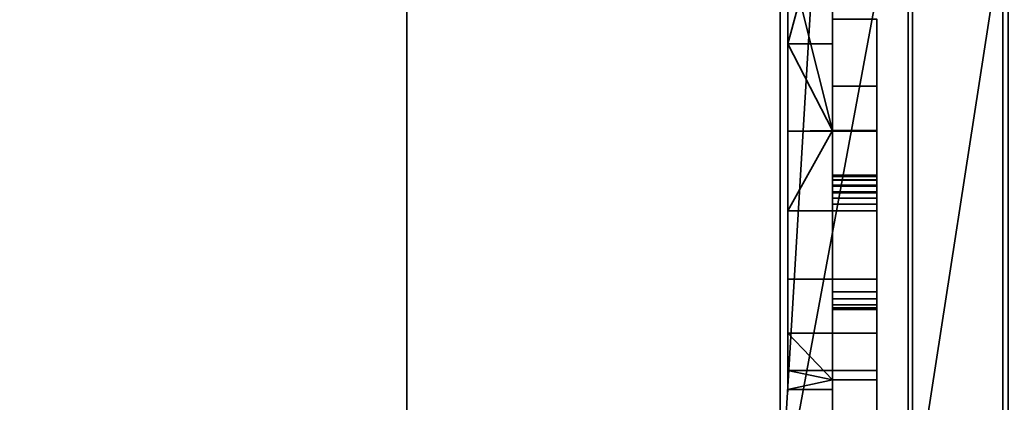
# Model space of a CAD drawing. Header units: millimetres. Extents: x -490 to 6690, y -115 to 132.
# Tile 235 of 256: x 1093 to 1137, y -5 to 12. Entities that reach past the tile are written whole.
import ezdxf

# ---------------------------------------------------------------- set-up
doc = ezdxf.new("R2010")
doc.units = ezdxf.units.MM
doc.layers.add('151', color=7, linetype='Continuous', true_color=0xffffff)

# ---------------------------------------------------------------- blocks, each defined once
blk = doc.blocks.new('UG_SURFACE_002')
at = {"layer": '151', "color": 252, "linetype": 'Continuous', "lineweight": 35}
for points in [[(960, -6.2, -8), (960, 113.2, -8), (1110, 113.2, -8), (1110, -6.2, -8)], [(2040, -6.2, 2202), (2040, 113.2, 2202), (960, 113.2, 2202), (960, -6.2, 2202)], [(1110, -6.2, 2052), (1110, 113.2, 2052), (1890, 113.2, 2052), (1890, -6.2, 2052)], [(1110, -6.2, -8), (1110, 113.2, -8), (1110, 113.2, 2052), (1110, -6.2, 2052)]]:
    blk.add_3dface(points, dxfattribs=at)
blk = doc.blocks.new('UG_SURFACE_106')
at = {"layer": '151', "color": 46, "linetype": 'Continuous', "lineweight": 35}
for points in [[(1127.1, 11.144, 1182.318), (1127.1, 19.356, 1182.318), (1127.1, 26.521, 1166.883), (1127.1, 25.092, 1165.844)], [(1129.1, 7.25, 1158.4), (1129.1, 18.55, 1158.4), (1129.1, 26.392, 1161.327), (1129.1, 25.872, 1162.228)], [(1129.1, 18.55, 1167.6), (1129.1, 7.25, 1158.4), (1129.1, 25.764, 1163.261), (1129.1, 26.085, 1164.25)], [(1127.1, 24.569, 1160.875), (1127.1, 25.752, 1159.562), (1127.1, 15.25, 1143.25), (1127.1, 7.217, 1144.957)], [(1129.1, 7.25, 1158.4), (1129.1, 25.872, 1162.228), (1129.1, 25.764, 1163.261)], [(1127.1, 3.641, 1178.978), (1127.1, 11.144, 1182.318), (1127.1, 25.092, 1165.844), (1127.1, 24.208, 1164.313)], [(1127.1, 0.573, 1149.785), (1127.1, -3.533, 1156.897), (1127.1, 24.023, 1162.556), (1127.1, 24.569, 1160.875)], [(1127.1, 7.217, 1144.957), (1127.1, 0.573, 1149.785), (1127.1, 24.569, 1160.875)], [(1127.1, 24.208, 1164.313), (1127.1, -1.854, 1172.875), (1127.1, 3.641, 1178.978)], [(1127.1, -4.392, 1165.064), (1127.1, -1.854, 1172.875), (1127.1, 24.208, 1164.313), (1127.1, 24.023, 1162.556)], [(1127.1, 24.023, 1162.556), (1127.1, -3.533, 1156.897), (1127.1, -4.392, 1165.064)], [(1129.1, 18.55, 1182.472), (1127.1, 19.356, 1182.318), (1127.1, 11.144, 1182.318)], [(1127.1, 11.144, 1182.318), (1129.1, 11.144, 1182.318), (1129.1, 18.55, 1182.472)], [(1129.1, 7.25, 1158.4), (1129.1, 18.55, 1167.6), (1129.1, 7.25, 1167.6)], [(1129.1, 18.55, 1167.6), (1129.1, 18.55, 1182.472), (1129.1, 11.144, 1182.318)], [(1129.1, 18.55, 1158.4), (1129.1, 7.25, 1158.4), (1129.1, 7.25, 1144.943), (1129.1, 15.25, 1143.25)], [(1129.1, 11.144, 1182.318), (1129.1, 7.25, 1181.057), (1129.1, 7.25, 1167.6), (1129.1, 18.55, 1167.6)], [(1127.1, 15.25, 1143.25), (1129.1, 15.25, 1143.25), (1129.1, 7.25, 1144.943)], [(1129.1, 7.25, 1144.943), (1127.1, 7.217, 1144.957), (1127.1, 15.25, 1143.25)], [(1127.1, 11.144, 1182.318), (1127.1, 3.641, 1178.978), (1129.1, 7.25, 1181.057)], [(1129.1, 7.25, 1181.057), (1129.1, 11.144, 1182.318), (1127.1, 11.144, 1182.318)], [(1127.1, 3.641, 1178.978), (1131.1, 3.641, 1178.978), (1131.1, 7.25, 1181.057), (1129.1, 7.25, 1181.057)], [(1129.1, 7.25, 1144.943), (1131.1, 7.25, 1144.943), (1131.1, 7.217, 1144.957), (1127.1, 7.217, 1144.957)], [(1131.1, 0.573, 1149.785), (1127.1, 0.573, 1149.785), (1127.1, 7.217, 1144.957), (1131.1, 7.217, 1144.957)], [(1129.1, 7.25, 1167.6), (1129.1, -3.957, 1167.6), (1129.1, -4.392, 1165.064)], [(1129.1, -4.392, 1165.064), (1129.1, -3.957, 1158.4), (1129.1, 7.25, 1158.4), (1129.1, 7.25, 1167.6)], [(1129.1, 7.25, 1167.6), (1131.1, 7.25, 1167.6), (1131.1, -3.957, 1167.6), (1129.1, -3.957, 1167.6)], [(1129.1, 7.25, 1181.057), (1131.1, 7.25, 1181.057), (1131.1, 7.25, 1167.6), (1129.1, 7.25, 1167.6)], [(1129.1, 7.25, 1158.4), (1131.1, 7.25, 1158.4), (1131.1, 7.25, 1144.943), (1129.1, 7.25, 1144.943)], [(1129.1, -3.957, 1158.4), (1131.1, -3.957, 1158.4), (1131.1, 7.25, 1158.4), (1129.1, 7.25, 1158.4)], [(1131.1, 7.25, 1181.057), (1131.1, 5.194, 1176.358), (1131.1, 5.25, 1176.064)], [(1131.1, 5.25, 1176.064), (1131.1, 5.25, 1170.4), (1131.1, 7.25, 1167.6), (1131.1, 7.25, 1181.057)], [(1131.1, 7.25, 1181.057), (1131.1, 3.641, 1178.978), (1131.1, 4.5, 1176.862), (1131.1, 4.791, 1176.788)], [(1131.1, 7.25, 1181.057), (1131.1, 5.033, 1176.611), (1131.1, 5.194, 1176.358)], [(1131.1, 4.791, 1176.788), (1131.1, 5.033, 1176.611), (1131.1, 7.25, 1181.057)], [(1131.1, 7.25, 1167.6), (1131.1, 5.016, 1169.834), (1131.1, 4.756, 1169.661)], [(1131.1, 5.25, 1170.4), (1131.1, 5.189, 1170.094), (1131.1, 7.25, 1167.6)], [(1131.1, -3.957, 1167.6), (1131.1, 7.25, 1167.6), (1131.1, 4.45, 1169.6), (1131.1, 0.001, 1169.6)], [(1131.1, 5.189, 1170.094), (1131.1, 5.016, 1169.834), (1131.1, 7.25, 1167.6)], [(1131.1, 4.756, 1169.661), (1131.1, 4.45, 1169.6), (1131.1, 7.25, 1167.6)], [(1131.1, 7.25, 1144.943), (1131.1, 7.25, 1158.4), (1131.1, 5.25, 1155.6), (1131.1, 5.25, 1149.936)], [(1131.1, 7.25, 1158.4), (1131.1, 5.189, 1155.906), (1131.1, 5.25, 1155.6)], [(1131.1, 7.217, 1144.957), (1131.1, 7.25, 1144.943), (1131.1, 5.033, 1149.389), (1131.1, 4.791, 1149.212)], [(1131.1, 5.25, 1149.936), (1131.1, 5.194, 1149.642), (1131.1, 7.25, 1144.943)], [(1131.1, 7.25, 1158.4), (1131.1, -3.957, 1158.4), (1131.1, 0.001, 1156.4), (1131.1, 4.45, 1156.4)], [(1131.1, 5.194, 1149.642), (1131.1, 5.033, 1149.389), (1131.1, 7.25, 1144.943)], [(1131.1, 7.25, 1158.4), (1131.1, 5.016, 1156.166), (1131.1, 5.189, 1155.906)], [(1131.1, 4.45, 1156.4), (1131.1, 4.756, 1156.339), (1131.1, 7.25, 1158.4)], [(1131.1, 4.756, 1156.339), (1131.1, 5.016, 1156.166), (1131.1, 7.25, 1158.4)], [(1131.1, 7.217, 1144.957), (1131.1, 4.5, 1149.138), (1131.1, 4.203, 1149.175)], [(1131.1, 4.203, 1149.175), (1131.1, 3.94, 1149.32), (1131.1, 0.573, 1149.785), (1131.1, 7.217, 1144.957)], [(1131.1, 4.791, 1149.212), (1131.1, 4.5, 1149.138), (1131.1, 7.217, 1144.957)], [(1129.1, 5.25, 1170.4), (1129.1, 4.45, 1169.6), (1129.1, 4.756, 1169.661)], [(1129.1, 3.94, 1176.68), (1129.1, 5.25, 1176.064), (1129.1, 5.194, 1176.358)], [(1129.1, 4.756, 1169.661), (1129.1, 5.016, 1169.834), (1129.1, 5.189, 1170.094), (1129.1, 5.25, 1170.4)], [(1129.1, 5.25, 1170.4), (1129.1, 5.25, 1176.064), (1129.1, 3.94, 1176.68), (1129.1, 4.45, 1169.6)], [(1129.1, 5.25, 1176.064), (1131.1, 5.25, 1176.064), (1131.1, 5.194, 1176.358), (1129.1, 5.194, 1176.358)], [(1129.1, 5.25, 1170.4), (1131.1, 5.25, 1170.4), (1131.1, 5.25, 1176.064), (1129.1, 5.25, 1176.064)], [(1129.1, 5.189, 1170.094), (1131.1, 5.189, 1170.094), (1131.1, 5.25, 1170.4), (1129.1, 5.25, 1170.4)], [(1129.1, -0.719, 1155.251), (1129.1, 5.25, 1155.6), (1129.1, 4.45, 1156.4), (1129.1, 0.001, 1156.4)], [(1129.1, 5.25, 1155.6), (1129.1, 5.189, 1155.906), (1129.1, 5.016, 1156.166), (1129.1, 4.756, 1156.339)], [(1129.1, 4.756, 1156.339), (1129.1, 4.45, 1156.4), (1129.1, 5.25, 1155.6)], [(1129.1, -0.719, 1155.251), (1129.1, 3.94, 1149.32), (1129.1, 5.25, 1149.936), (1129.1, 5.25, 1155.6)], [(1129.1, 5.194, 1149.642), (1129.1, 5.25, 1149.936), (1129.1, 3.94, 1149.32)], [(1129.1, 5.25, 1155.6), (1131.1, 5.25, 1155.6), (1131.1, 5.189, 1155.906), (1129.1, 5.189, 1155.906)], [(1129.1, 5.25, 1149.936), (1131.1, 5.25, 1149.936), (1131.1, 5.25, 1155.6), (1129.1, 5.25, 1155.6)], [(1129.1, 5.194, 1149.642), (1131.1, 5.194, 1149.642), (1131.1, 5.25, 1149.936), (1129.1, 5.25, 1149.936)], [(1129.1, 5.194, 1176.358), (1129.1, 5.033, 1176.611), (1129.1, 4.791, 1176.788), (1129.1, 3.94, 1176.68)], [(1129.1, 5.194, 1176.358), (1131.1, 5.194, 1176.358), (1131.1, 5.033, 1176.611), (1129.1, 5.033, 1176.611)], [(1129.1, 3.94, 1149.32), (1129.1, 4.791, 1149.212), (1129.1, 5.033, 1149.389), (1129.1, 5.194, 1149.642)], [(1129.1, 5.033, 1149.389), (1131.1, 5.033, 1149.389), (1131.1, 5.194, 1149.642), (1129.1, 5.194, 1149.642)], [(1129.1, 5.016, 1169.834), (1131.1, 5.016, 1169.834), (1131.1, 5.189, 1170.094), (1129.1, 5.189, 1170.094)], [(1129.1, 5.189, 1155.906), (1131.1, 5.189, 1155.906), (1131.1, 5.016, 1156.166), (1129.1, 5.016, 1156.166)], [(1129.1, 5.033, 1176.611), (1131.1, 5.033, 1176.611), (1131.1, 4.791, 1176.788), (1129.1, 4.791, 1176.788)], [(1129.1, 4.791, 1149.212), (1131.1, 4.791, 1149.212), (1131.1, 5.033, 1149.389), (1129.1, 5.033, 1149.389)], [(1129.1, 4.756, 1169.661), (1131.1, 4.756, 1169.661), (1131.1, 5.016, 1169.834), (1129.1, 5.016, 1169.834)], [(1129.1, 5.016, 1156.166), (1131.1, 5.016, 1156.166), (1131.1, 4.756, 1156.339), (1129.1, 4.756, 1156.339)], [(1129.1, 4.791, 1176.788), (1129.1, 4.5, 1176.862), (1129.1, 4.203, 1176.825), (1129.1, 3.94, 1176.68)], [(1129.1, 4.791, 1176.788), (1131.1, 4.791, 1176.788), (1131.1, 4.5, 1176.862), (1129.1, 4.5, 1176.862)], [(1129.1, 3.94, 1149.32), (1129.1, 4.203, 1149.175), (1129.1, 4.5, 1149.138), (1129.1, 4.791, 1149.212)], [(1129.1, 4.5, 1149.138), (1131.1, 4.5, 1149.138), (1131.1, 4.791, 1149.212), (1129.1, 4.791, 1149.212)], [(1129.1, 4.45, 1169.6), (1131.1, 4.45, 1169.6), (1131.1, 4.756, 1169.661), (1129.1, 4.756, 1169.661)], [(1129.1, 4.756, 1156.339), (1131.1, 4.756, 1156.339), (1131.1, 4.45, 1156.4), (1129.1, 4.45, 1156.4)], [(1129.1, 4.5, 1176.862), (1131.1, 4.5, 1176.862), (1131.1, 4.203, 1176.825), (1129.1, 4.203, 1176.825)], [(1129.1, 4.203, 1149.175), (1131.1, 4.203, 1149.175), (1131.1, 4.5, 1149.138), (1129.1, 4.5, 1149.138)], [(1129.1, 0.001, 1169.6), (1129.1, 4.45, 1169.6), (1129.1, 3.94, 1176.68)], [(1129.1, 0.001, 1169.6), (1131.1, 0.001, 1169.6), (1131.1, 4.45, 1169.6), (1129.1, 4.45, 1169.6)], [(1129.1, 4.45, 1156.4), (1131.1, 4.45, 1156.4), (1131.1, 0.001, 1156.4), (1129.1, 0.001, 1156.4)], [(1131.1, 3.641, 1178.978), (1131.1, 4.203, 1176.825), (1131.1, 4.5, 1176.862)], [(1129.1, 4.203, 1176.825), (1131.1, 4.203, 1176.825), (1131.1, 3.94, 1176.68), (1129.1, 3.94, 1176.68)], [(1129.1, 3.94, 1149.32), (1131.1, 3.94, 1149.32), (1131.1, 4.203, 1149.175), (1129.1, 4.203, 1149.175)], [(1131.1, 3.641, 1178.978), (1131.1, 3.94, 1176.68), (1131.1, 4.203, 1176.825)], [(1131.1, 3.641, 1178.978), (1127.1, 3.641, 1178.978), (1127.1, -1.854, 1172.875), (1131.1, -1.854, 1172.875)], [(1129.1, 3.94, 1176.68), (1129.1, -0.719, 1170.749), (1129.1, -0.798, 1170.438), (1129.1, -0.749, 1170.12)], [(1129.1, -0.749, 1170.12), (1129.1, -0.578, 1169.848), (1129.1, -0.314, 1169.665), (1129.1, 3.94, 1176.68)], [(1129.1, -0.314, 1169.665), (1129.1, 0.001, 1169.6), (1129.1, 3.94, 1176.68)], [(1129.1, 3.94, 1176.68), (1131.1, 3.94, 1176.68), (1131.1, -0.719, 1170.749), (1129.1, -0.719, 1170.749)], [(1129.1, -0.719, 1155.251), (1131.1, -0.719, 1155.251), (1131.1, 3.94, 1149.32), (1129.1, 3.94, 1149.32)], [(1131.1, 3.641, 1178.978), (1131.1, -1.854, 1172.875), (1131.1, -0.719, 1170.749), (1131.1, 3.94, 1176.68)], [(1131.1, 3.94, 1149.32), (1131.1, -0.719, 1155.251), (1131.1, -3.533, 1156.897), (1131.1, 0.573, 1149.785)], [(1131.1, -3.533, 1156.897), (1127.1, -3.533, 1156.897), (1127.1, 0.573, 1149.785), (1131.1, 0.573, 1149.785)], [(1129.1, -0.314, 1169.665), (1131.1, -0.314, 1169.665), (1131.1, 0.001, 1169.6), (1129.1, 0.001, 1169.6)], [(1129.1, 0.001, 1156.4), (1131.1, 0.001, 1156.4), (1131.1, -0.314, 1156.335), (1129.1, -0.314, 1156.335)], [(1129.1, 0.001, 1156.4), (1129.1, -0.314, 1156.335), (1129.1, -0.578, 1156.152), (1129.1, -0.749, 1155.88)], [(1129.1, -0.749, 1155.88), (1129.1, -0.798, 1155.562), (1129.1, -0.719, 1155.251), (1129.1, 0.001, 1156.4)], [(1131.1, 0.001, 1169.6), (1131.1, -0.314, 1169.665), (1131.1, -3.957, 1167.6)], [(1131.1, -3.957, 1158.4), (1131.1, -0.314, 1156.335), (1131.1, 0.001, 1156.4)], [(1129.1, -0.578, 1169.848), (1131.1, -0.578, 1169.848), (1131.1, -0.314, 1169.665), (1129.1, -0.314, 1169.665)], [(1129.1, -0.314, 1156.335), (1131.1, -0.314, 1156.335), (1131.1, -0.578, 1156.152), (1129.1, -0.578, 1156.152)], [(1131.1, -0.314, 1169.665), (1131.1, -0.578, 1169.848), (1131.1, -3.957, 1167.6)], [(1131.1, -3.957, 1158.4), (1131.1, -0.578, 1156.152), (1131.1, -0.314, 1156.335)], [(1129.1, -0.749, 1170.12), (1131.1, -0.749, 1170.12), (1131.1, -0.578, 1169.848), (1129.1, -0.578, 1169.848)], [(1129.1, -0.578, 1156.152), (1131.1, -0.578, 1156.152), (1131.1, -0.749, 1155.88), (1129.1, -0.749, 1155.88)], [(1129.1, -0.719, 1170.749), (1131.1, -0.719, 1170.749), (1131.1, -0.798, 1170.438), (1129.1, -0.798, 1170.438)], [(1129.1, -0.798, 1155.562), (1131.1, -0.798, 1155.562), (1131.1, -0.719, 1155.251), (1129.1, -0.719, 1155.251)], [(1129.1, -0.798, 1170.438), (1131.1, -0.798, 1170.438), (1131.1, -0.749, 1170.12), (1129.1, -0.749, 1170.12)], [(1129.1, -0.749, 1155.88), (1131.1, -0.749, 1155.88), (1131.1, -0.798, 1155.562), (1129.1, -0.798, 1155.562)], [(1131.1, -3.957, 1167.6), (1131.1, -0.578, 1169.848), (1131.1, -0.749, 1170.12)], [(1131.1, -0.749, 1155.88), (1131.1, -0.578, 1156.152), (1131.1, -3.957, 1158.4), (1131.1, -3.533, 1156.897)], [(1131.1, -0.798, 1170.438), (1131.1, -0.719, 1170.749), (1131.1, -1.854, 1172.875), (1131.1, -3.957, 1167.6)], [(1131.1, -3.533, 1156.897), (1131.1, -0.719, 1155.251), (1131.1, -0.798, 1155.562)], [(1131.1, -0.749, 1170.12), (1131.1, -0.798, 1170.438), (1131.1, -3.957, 1167.6)], [(1131.1, -3.533, 1156.897), (1131.1, -0.798, 1155.562), (1131.1, -0.749, 1155.88)], [(1129.1, -3.957, 1167.6), (1127.1, -1.854, 1172.875), (1127.1, -4.392, 1165.064)], [(1129.1, -3.957, 1167.6), (1131.1, -3.957, 1167.6), (1131.1, -1.854, 1172.875), (1127.1, -1.854, 1172.875)], [(1127.1, -4.392, 1165.064), (1127.1, -3.533, 1156.897), (1129.1, -3.957, 1158.4)], [(1127.1, -3.533, 1156.897), (1131.1, -3.533, 1156.897), (1131.1, -3.957, 1158.4), (1129.1, -3.957, 1158.4)], [(1127.1, -4.392, 1165.064), (1129.1, -4.392, 1165.064), (1129.1, -3.957, 1167.6)], [(1129.1, -3.957, 1158.4), (1129.1, -4.392, 1165.064), (1127.1, -4.392, 1165.064)]]:
    blk.add_3dface(points, dxfattribs=at)
blk = doc.blocks.new('UG_SURFACE_112')
at = {"layer": '151', "color": 7, "linetype": 'Continuous', "lineweight": 35}
for points in [[(1136.75, -22, -8), (1136.75, 16, -8), (1137, 16, -8), (1137, -22, -8)], [(1136.75, 16, -8), (1136.75, -22, -8), (1136.75, -22, 2020.25), (1136.75, 16, 2020.25)], [(1137, -22, 2020), (1137, 16, 2020), (1136.75, 16, 2020.25), (1136.75, -22, 2020.25)]]:
    blk.add_3dface(points, dxfattribs=at)
blk = doc.blocks.new('UG_SURFACE_113')
at = {"layer": '151', "color": 14, "linetype": 'Continuous', "lineweight": 35}
for points in [[(1132.7, -10, 2024.3), (1132.7, 19, 2024.3), (1132.7, 19, -8), (1132.7, -10, -8)], [(1132.7, -10, -8), (1132.7, 19, -8), (1134, 19, -8), (1136.75, 16.25, -8)], [(1136.75, 16.25, 2020.25), (1134, 19, 2023), (1132.7, 19, 2024.3), (1132.7, -10, 2024.3)], [(1136.75, 16.25, -8), (1136.75, -22, -8), (1132.7, -10, -8)], [(1132.7, -10, 2024.3), (1136.75, -22, 2020.25), (1136.75, 16.25, 2020.25)], [(1136.75, 16.25, 2020.25), (1136.75, -22, 2020.25), (1136.75, -22, -8), (1136.75, 16.25, -8)]]:
    blk.add_3dface(points, dxfattribs=at)
blk = doc.blocks.new('UG_SURFACE_116')
at = {"layer": '151', "color": 14, "linetype": 'Continuous', "lineweight": 35}
for points in [[(1867.3, -10, 2024.3), (1867.3, 19, 2024.3), (1132.7, 19, 2024.3), (1132.7, -10, 2024.3)], [(1132.7, -10, 2024.3), (1132.7, 19, 2024.3), (1134, 19, 2023), (1136.75, 16.25, 2020.25)], [(1136.75, 16.25, 2020.25), (1136.75, -22, 2020.25), (1132.7, -10, 2024.3)], [(1863.25, 16.25, 2020.25), (1863.25, -22, 2020.25), (1136.75, -22, 2020.25), (1136.75, 16.25, 2020.25)]]:
    blk.add_3dface(points, dxfattribs=at)
blk = doc.blocks.new('UG_SURFACE_117')
at = {"layer": '151', "color": 7, "linetype": 'Continuous', "lineweight": 35}
for points in [[(1136.75, 16, 2020.25), (1136.75, -22, 2020.25), (1863.25, -22, 2020.25), (1863.25, 16, 2020.25)], [(1136.75, -22, 2020.25), (1136.75, 16, 2020.25), (1137, 16, 2020), (1137, -22, 2020)]]:
    blk.add_3dface(points, dxfattribs=at)
blk = doc.blocks.new('UG_SURFACE_123')
at = {"layer": '151', "color": 252, "linetype": 'Continuous', "lineweight": 35}
for points in [[(1129.1, 26.227, 1164.469), (1129.1, 25.805, 1163.52), (1129.1, 7.25, 1167.1), (1129.1, 12.25, 1167.1)], [(1129.1, 7.25, 1158.9), (1129.1, 25.805, 1163.52), (1129.1, 12.25, 1158.9)], [(1129.1, 7.25, 1167.1), (1129.1, 25.805, 1163.52), (1129.1, 7.25, 1158.9)], [(1129.1, 12.25, 1158.9), (1131.1, 12.25, 1158.9), (1131.1, 9.25, 1155.9), (1129.1, 9.25, 1155.9)], [(1129.1, 9.25, 1170.1), (1131.1, 9.25, 1170.1), (1131.1, 12.25, 1167.1), (1129.1, 12.25, 1167.1)], [(1129.1, 7.25, 1167.1), (1129.1, 7.25, 1170.1), (1129.1, 9.25, 1170.1), (1129.1, 12.25, 1167.1)], [(1129.1, 12.25, 1158.9), (1129.1, 9.25, 1155.9), (1129.1, 7.25, 1155.9), (1129.1, 7.25, 1158.9)], [(1131.1, 12.25, 1158.9), (1131.1, 7.25, 1167.1), (1131.1, 7.25, 1158.9)], [(1131.1, 12.25, 1167.1), (1131.1, 9.25, 1170.1), (1131.1, 7.25, 1170.1), (1131.1, 7.25, 1167.1)], [(1131.1, 7.25, 1167.1), (1131.1, 12.25, 1158.9), (1131.1, 12.25, 1167.1)], [(1131.1, 7.25, 1158.9), (1131.1, 7.25, 1155.9), (1131.1, 9.25, 1155.9), (1131.1, 12.25, 1158.9)], [(1129.1, 9.25, 1155.9), (1131.1, 9.25, 1155.9), (1131.1, 7.25, 1155.9), (1129.1, 7.25, 1155.9)], [(1129.1, 7.25, 1170.1), (1131.1, 7.25, 1170.1), (1131.1, 9.25, 1170.1), (1129.1, 9.25, 1170.1)], [(1129.1, 7.25, 1155.9), (1131.1, 7.25, 1155.9), (1131.1, 7.25, 1158.9), (1129.1, 7.25, 1158.9)], [(1129.1, 7.25, 1167.1), (1131.1, 7.25, 1167.1), (1131.1, 7.25, 1170.1), (1129.1, 7.25, 1170.1)], [(1129.1, 7.25, 1158.9), (1129.1, -7.75, 1158.9), (1129.1, -7.75, 1167.1), (1129.1, 7.25, 1167.1)], [(1131.1, -7.75, 1167.1), (1131.1, 7.25, 1167.1), (1129.1, 7.25, 1167.1), (1129.1, -7.75, 1167.1)], [(1129.1, -7.75, 1158.9), (1129.1, 7.25, 1158.9), (1131.1, 7.25, 1158.9), (1131.1, -7.75, 1158.9)], [(1131.1, 7.25, 1167.1), (1131.1, -7.75, 1167.1), (1131.1, -7.75, 1158.9), (1131.1, 7.25, 1158.9)]]:
    blk.add_3dface(points, dxfattribs=at)
blk = doc.blocks.new('UG_SURFACE_127')
at = {"layer": '151', "color": 252, "linetype": 'Continuous', "lineweight": 35}
for points in [[(1129.1, 26.227, 1018.469), (1129.1, 25.805, 1017.52), (1129.1, 7.25, 1021.1), (1129.1, 12.25, 1021.1)], [(1129.1, 7.25, 1012.9), (1129.1, 25.805, 1017.52), (1129.1, 12.25, 1012.9)], [(1129.1, 7.25, 1021.1), (1129.1, 25.805, 1017.52), (1129.1, 7.25, 1012.9)], [(1129.1, 12.25, 1012.9), (1131.1, 12.25, 1012.9), (1131.1, 9.25, 1009.9), (1129.1, 9.25, 1009.9)], [(1129.1, 9.25, 1024.1), (1131.1, 9.25, 1024.1), (1131.1, 12.25, 1021.1), (1129.1, 12.25, 1021.1)], [(1129.1, 7.25, 1021.1), (1129.1, 7.25, 1024.1), (1129.1, 9.25, 1024.1), (1129.1, 12.25, 1021.1)], [(1129.1, 12.25, 1012.9), (1129.1, 9.25, 1009.9), (1129.1, 7.25, 1009.9), (1129.1, 7.25, 1012.9)], [(1131.1, 12.25, 1012.9), (1131.1, 7.25, 1021.1), (1131.1, 7.25, 1012.9)], [(1131.1, 12.25, 1021.1), (1131.1, 9.25, 1024.1), (1131.1, 7.25, 1024.1), (1131.1, 7.25, 1021.1)], [(1131.1, 7.25, 1021.1), (1131.1, 12.25, 1012.9), (1131.1, 12.25, 1021.1)], [(1131.1, 7.25, 1012.9), (1131.1, 7.25, 1009.9), (1131.1, 9.25, 1009.9), (1131.1, 12.25, 1012.9)], [(1129.1, 9.25, 1009.9), (1131.1, 9.25, 1009.9), (1131.1, 7.25, 1009.9), (1129.1, 7.25, 1009.9)], [(1129.1, 7.25, 1024.1), (1131.1, 7.25, 1024.1), (1131.1, 9.25, 1024.1), (1129.1, 9.25, 1024.1)], [(1129.1, 7.25, 1009.9), (1131.1, 7.25, 1009.9), (1131.1, 7.25, 1012.9), (1129.1, 7.25, 1012.9)], [(1129.1, 7.25, 1021.1), (1131.1, 7.25, 1021.1), (1131.1, 7.25, 1024.1), (1129.1, 7.25, 1024.1)], [(1129.1, 7.25, 1012.9), (1129.1, -7.75, 1012.9), (1129.1, -7.75, 1021.1), (1129.1, 7.25, 1021.1)], [(1131.1, -7.75, 1021.1), (1131.1, 7.25, 1021.1), (1129.1, 7.25, 1021.1), (1129.1, -7.75, 1021.1)], [(1129.1, -7.75, 1012.9), (1129.1, 7.25, 1012.9), (1131.1, 7.25, 1012.9), (1131.1, -7.75, 1012.9)], [(1131.1, 7.25, 1021.1), (1131.1, -7.75, 1021.1), (1131.1, -7.75, 1012.9), (1131.1, 7.25, 1012.9)]]:
    blk.add_3dface(points, dxfattribs=at)
blk = doc.blocks.new('UG_SURFACE_140')
at = {"layer": '151', "color": 254, "linetype": 'Continuous', "lineweight": 35}
for points in [[(1132.5, 21, 2024.5), (1126.75, 111.75, 2030.25), (1126.75, -10, 2030.25)], [(1126.75, -10, -8), (1126.75, 111.75, -8), (1132.5, 111.75, -8), (1132.5, 86, -8)], [(1126.75, 111.75, 2030.25), (1126.75, 111.75, -8), (1126.75, -10, -8), (1126.75, -10, 2030.25)], [(1126.75, -10, -8), (1132.5, 86, -8), (1132.5, 21, -8)], [(1126.75, -10, 2030.25), (1130.5, -10, 2026.5), (1132.5, -8, 2024.5), (1132.5, 21, 2024.5)], [(1132.5, 21, -8), (1132.5, -8, -8), (1130.5, -10, -8), (1126.75, -10, -8)], [(1132.5, 21, 2024.5), (1132.5, -8, 2024.5), (1132.5, -8, -8), (1132.5, 21, -8)]]:
    blk.add_3dface(points, dxfattribs=at)
blk = doc.blocks.new('UG_SURFACE_143')
at = {"layer": '151', "color": 254, "linetype": 'Continuous', "lineweight": 35}
for points in [[(1873.25, 111.75, 2030.25), (1126.75, 111.75, 2030.25), (1126.75, -10, 2030.25), (1873.25, -10, 2030.25)], [(1126.75, -10, 2030.25), (1126.75, 111.75, 2030.25), (1132.5, 21, 2024.5)], [(1137, 21, 2020), (1132.5, 86, 2024.5), (1141, 12, 2016)], [(1145, 12, 2012), (1141, 12, 2016), (1132.5, 86, 2024.5), (1137, 86, 2020)], [(1132.5, 21, 2024.5), (1132.5, -8, 2024.5), (1130.5, -10, 2026.5), (1126.75, -10, 2030.25)], [(1867.5, 21, 2024.5), (1867.5, -8, 2024.5), (1132.5, -8, 2024.5), (1132.5, 21, 2024.5)]]:
    blk.add_3dface(points, dxfattribs=at)
blk = doc.blocks.new('UG_SURFACE_151')
at = {"layer": '151', "color": 46, "linetype": 'Continuous', "lineweight": 35}
for points in [[(1127.1, 11.144, 1036.318), (1127.1, 19.356, 1036.318), (1127.1, 26.521, 1020.883), (1127.1, 25.092, 1019.844)], [(1129.1, 7.25, 1012.4), (1129.1, 18.55, 1012.4), (1129.1, 26.392, 1015.327), (1129.1, 25.872, 1016.227)], [(1129.1, 18.55, 1021.6), (1129.1, 7.25, 1012.4), (1129.1, 25.764, 1017.261), (1129.1, 26.085, 1018.25)], [(1127.1, 24.569, 1014.875), (1127.1, 25.752, 1013.562), (1127.1, 15.25, 997.25), (1127.1, 7.217, 998.957)], [(1129.1, 7.25, 1012.4), (1129.1, 25.872, 1016.227), (1129.1, 25.764, 1017.261)], [(1127.1, 3.641, 1032.978), (1127.1, 11.144, 1036.318), (1127.1, 25.092, 1019.844), (1127.1, 24.208, 1018.313)], [(1127.1, 0.573, 1003.785), (1127.1, -3.533, 1010.897), (1127.1, 24.023, 1016.556), (1127.1, 24.569, 1014.875)], [(1127.1, 7.217, 998.957), (1127.1, 0.573, 1003.785), (1127.1, 24.569, 1014.875)], [(1127.1, 24.208, 1018.313), (1127.1, -1.854, 1026.875), (1127.1, 3.641, 1032.978)], [(1127.1, -4.392, 1019.064), (1127.1, -1.854, 1026.875), (1127.1, 24.208, 1018.313), (1127.1, 24.023, 1016.556)], [(1127.1, 24.023, 1016.556), (1127.1, -3.533, 1010.897), (1127.1, -4.392, 1019.064)], [(1129.1, 18.55, 1036.472), (1127.1, 19.356, 1036.318), (1127.1, 11.144, 1036.318)], [(1127.1, 11.144, 1036.318), (1129.1, 11.144, 1036.318), (1129.1, 18.55, 1036.472)], [(1129.1, 7.25, 1012.4), (1129.1, 18.55, 1021.6), (1129.1, 7.25, 1021.6)], [(1129.1, 18.55, 1021.6), (1129.1, 18.55, 1036.472), (1129.1, 11.144, 1036.318)], [(1129.1, 18.55, 1012.4), (1129.1, 7.25, 1012.4), (1129.1, 7.25, 998.943), (1129.1, 15.25, 997.25)], [(1129.1, 11.144, 1036.318), (1129.1, 7.25, 1035.057), (1129.1, 7.25, 1021.6), (1129.1, 18.55, 1021.6)], [(1127.1, 15.25, 997.25), (1129.1, 15.25, 997.25), (1129.1, 7.25, 998.943)], [(1129.1, 7.25, 998.943), (1127.1, 7.217, 998.957), (1127.1, 15.25, 997.25)], [(1127.1, 11.144, 1036.318), (1127.1, 3.641, 1032.978), (1129.1, 7.25, 1035.057)], [(1129.1, 7.25, 1035.057), (1129.1, 11.144, 1036.318), (1127.1, 11.144, 1036.318)], [(1127.1, 3.641, 1032.978), (1131.1, 3.641, 1032.978), (1131.1, 7.25, 1035.057), (1129.1, 7.25, 1035.057)], [(1129.1, 7.25, 998.943), (1131.1, 7.25, 998.943), (1131.1, 7.217, 998.957), (1127.1, 7.217, 998.957)], [(1131.1, 0.573, 1003.785), (1127.1, 0.573, 1003.785), (1127.1, 7.217, 998.957), (1131.1, 7.217, 998.957)], [(1129.1, 7.25, 1021.6), (1129.1, -3.957, 1021.6), (1129.1, -4.392, 1019.064)], [(1129.1, -4.392, 1019.064), (1129.1, -3.957, 1012.4), (1129.1, 7.25, 1012.4), (1129.1, 7.25, 1021.6)], [(1129.1, 7.25, 1021.6), (1131.1, 7.25, 1021.6), (1131.1, -3.957, 1021.6), (1129.1, -3.957, 1021.6)], [(1129.1, 7.25, 1035.057), (1131.1, 7.25, 1035.057), (1131.1, 7.25, 1021.6), (1129.1, 7.25, 1021.6)], [(1129.1, 7.25, 1012.4), (1131.1, 7.25, 1012.4), (1131.1, 7.25, 998.943), (1129.1, 7.25, 998.943)], [(1129.1, -3.957, 1012.4), (1131.1, -3.957, 1012.4), (1131.1, 7.25, 1012.4), (1129.1, 7.25, 1012.4)], [(1131.1, 7.25, 1035.057), (1131.1, 5.194, 1030.358), (1131.1, 5.25, 1030.064)], [(1131.1, 5.25, 1030.064), (1131.1, 5.25, 1024.4), (1131.1, 7.25, 1021.6), (1131.1, 7.25, 1035.057)], [(1131.1, 7.25, 1035.057), (1131.1, 3.641, 1032.978), (1131.1, 4.5, 1030.862), (1131.1, 4.791, 1030.788)], [(1131.1, 7.25, 1035.057), (1131.1, 5.033, 1030.611), (1131.1, 5.194, 1030.358)], [(1131.1, 4.791, 1030.788), (1131.1, 5.033, 1030.611), (1131.1, 7.25, 1035.057)], [(1131.1, 7.25, 1021.6), (1131.1, 5.016, 1023.834), (1131.1, 4.756, 1023.661)], [(1131.1, 5.25, 1024.4), (1131.1, 5.189, 1024.094), (1131.1, 7.25, 1021.6)], [(1131.1, -3.957, 1021.6), (1131.1, 7.25, 1021.6), (1131.1, 4.45, 1023.6), (1131.1, 0.001, 1023.6)], [(1131.1, 5.189, 1024.094), (1131.1, 5.016, 1023.834), (1131.1, 7.25, 1021.6)], [(1131.1, 4.756, 1023.661), (1131.1, 4.45, 1023.6), (1131.1, 7.25, 1021.6)], [(1131.1, 7.25, 998.943), (1131.1, 7.25, 1012.4), (1131.1, 5.25, 1009.6), (1131.1, 5.25, 1003.936)], [(1131.1, 7.25, 1012.4), (1131.1, 5.189, 1009.906), (1131.1, 5.25, 1009.6)], [(1131.1, 7.217, 998.957), (1131.1, 7.25, 998.943), (1131.1, 5.033, 1003.389), (1131.1, 4.791, 1003.212)], [(1131.1, 5.25, 1003.936), (1131.1, 5.194, 1003.642), (1131.1, 7.25, 998.943)], [(1131.1, 7.25, 1012.4), (1131.1, -3.957, 1012.4), (1131.1, 0.001, 1010.4), (1131.1, 4.45, 1010.4)], [(1131.1, 5.194, 1003.642), (1131.1, 5.033, 1003.389), (1131.1, 7.25, 998.943)], [(1131.1, 7.25, 1012.4), (1131.1, 5.016, 1010.166), (1131.1, 5.189, 1009.906)], [(1131.1, 4.45, 1010.4), (1131.1, 4.756, 1010.339), (1131.1, 7.25, 1012.4)], [(1131.1, 4.756, 1010.339), (1131.1, 5.016, 1010.166), (1131.1, 7.25, 1012.4)], [(1131.1, 7.217, 998.957), (1131.1, 4.5, 1003.138), (1131.1, 4.203, 1003.175)], [(1131.1, 4.203, 1003.175), (1131.1, 3.94, 1003.32), (1131.1, 0.573, 1003.785), (1131.1, 7.217, 998.957)], [(1131.1, 4.791, 1003.212), (1131.1, 4.5, 1003.138), (1131.1, 7.217, 998.957)], [(1129.1, 5.25, 1024.4), (1129.1, 4.45, 1023.6), (1129.1, 4.756, 1023.661)], [(1129.1, 3.94, 1030.68), (1129.1, 5.25, 1030.064), (1129.1, 5.194, 1030.358)], [(1129.1, 4.756, 1023.661), (1129.1, 5.016, 1023.834), (1129.1, 5.189, 1024.094), (1129.1, 5.25, 1024.4)], [(1129.1, 5.25, 1024.4), (1129.1, 5.25, 1030.064), (1129.1, 3.94, 1030.68), (1129.1, 4.45, 1023.6)], [(1129.1, 5.25, 1030.064), (1131.1, 5.25, 1030.064), (1131.1, 5.194, 1030.358), (1129.1, 5.194, 1030.358)], [(1129.1, 5.25, 1024.4), (1131.1, 5.25, 1024.4), (1131.1, 5.25, 1030.064), (1129.1, 5.25, 1030.064)], [(1129.1, 5.189, 1024.094), (1131.1, 5.189, 1024.094), (1131.1, 5.25, 1024.4), (1129.1, 5.25, 1024.4)], [(1129.1, -0.719, 1009.251), (1129.1, 5.25, 1009.6), (1129.1, 4.45, 1010.4), (1129.1, 0.001, 1010.4)], [(1129.1, 5.25, 1009.6), (1129.1, 5.189, 1009.906), (1129.1, 5.016, 1010.166), (1129.1, 4.756, 1010.339)], [(1129.1, 4.756, 1010.339), (1129.1, 4.45, 1010.4), (1129.1, 5.25, 1009.6)], [(1129.1, -0.719, 1009.251), (1129.1, 3.94, 1003.32), (1129.1, 5.25, 1003.936), (1129.1, 5.25, 1009.6)], [(1129.1, 5.194, 1003.642), (1129.1, 5.25, 1003.936), (1129.1, 3.94, 1003.32)], [(1129.1, 5.25, 1009.6), (1131.1, 5.25, 1009.6), (1131.1, 5.189, 1009.906), (1129.1, 5.189, 1009.906)], [(1129.1, 5.25, 1003.936), (1131.1, 5.25, 1003.936), (1131.1, 5.25, 1009.6), (1129.1, 5.25, 1009.6)], [(1129.1, 5.194, 1003.642), (1131.1, 5.194, 1003.642), (1131.1, 5.25, 1003.936), (1129.1, 5.25, 1003.936)], [(1129.1, 5.194, 1030.358), (1129.1, 5.033, 1030.611), (1129.1, 4.791, 1030.788), (1129.1, 3.94, 1030.68)], [(1129.1, 5.194, 1030.358), (1131.1, 5.194, 1030.358), (1131.1, 5.033, 1030.611), (1129.1, 5.033, 1030.611)], [(1129.1, 3.94, 1003.32), (1129.1, 4.791, 1003.212), (1129.1, 5.033, 1003.389), (1129.1, 5.194, 1003.642)], [(1129.1, 5.033, 1003.389), (1131.1, 5.033, 1003.389), (1131.1, 5.194, 1003.642), (1129.1, 5.194, 1003.642)], [(1129.1, 5.016, 1023.834), (1131.1, 5.016, 1023.834), (1131.1, 5.189, 1024.094), (1129.1, 5.189, 1024.094)], [(1129.1, 5.189, 1009.906), (1131.1, 5.189, 1009.906), (1131.1, 5.016, 1010.166), (1129.1, 5.016, 1010.166)], [(1129.1, 5.033, 1030.611), (1131.1, 5.033, 1030.611), (1131.1, 4.791, 1030.788), (1129.1, 4.791, 1030.788)], [(1129.1, 4.791, 1003.212), (1131.1, 4.791, 1003.212), (1131.1, 5.033, 1003.389), (1129.1, 5.033, 1003.389)], [(1129.1, 4.756, 1023.661), (1131.1, 4.756, 1023.661), (1131.1, 5.016, 1023.834), (1129.1, 5.016, 1023.834)], [(1129.1, 5.016, 1010.166), (1131.1, 5.016, 1010.166), (1131.1, 4.756, 1010.339), (1129.1, 4.756, 1010.339)], [(1129.1, 4.791, 1030.788), (1129.1, 4.5, 1030.862), (1129.1, 4.203, 1030.825), (1129.1, 3.94, 1030.68)], [(1129.1, 4.791, 1030.788), (1131.1, 4.791, 1030.788), (1131.1, 4.5, 1030.862), (1129.1, 4.5, 1030.862)], [(1129.1, 3.94, 1003.32), (1129.1, 4.203, 1003.175), (1129.1, 4.5, 1003.138), (1129.1, 4.791, 1003.212)], [(1129.1, 4.5, 1003.138), (1131.1, 4.5, 1003.138), (1131.1, 4.791, 1003.212), (1129.1, 4.791, 1003.212)], [(1129.1, 4.45, 1023.6), (1131.1, 4.45, 1023.6), (1131.1, 4.756, 1023.661), (1129.1, 4.756, 1023.661)], [(1129.1, 4.756, 1010.339), (1131.1, 4.756, 1010.339), (1131.1, 4.45, 1010.4), (1129.1, 4.45, 1010.4)], [(1129.1, 4.5, 1030.862), (1131.1, 4.5, 1030.862), (1131.1, 4.203, 1030.825), (1129.1, 4.203, 1030.825)], [(1129.1, 4.203, 1003.175), (1131.1, 4.203, 1003.175), (1131.1, 4.5, 1003.138), (1129.1, 4.5, 1003.138)], [(1129.1, 0.001, 1023.6), (1129.1, 4.45, 1023.6), (1129.1, 3.94, 1030.68)], [(1129.1, 0.001, 1023.6), (1131.1, 0.001, 1023.6), (1131.1, 4.45, 1023.6), (1129.1, 4.45, 1023.6)], [(1129.1, 4.45, 1010.4), (1131.1, 4.45, 1010.4), (1131.1, 0.001, 1010.4), (1129.1, 0.001, 1010.4)], [(1131.1, 3.641, 1032.978), (1131.1, 4.203, 1030.825), (1131.1, 4.5, 1030.862)], [(1129.1, 4.203, 1030.825), (1131.1, 4.203, 1030.825), (1131.1, 3.94, 1030.68), (1129.1, 3.94, 1030.68)], [(1129.1, 3.94, 1003.32), (1131.1, 3.94, 1003.32), (1131.1, 4.203, 1003.175), (1129.1, 4.203, 1003.175)], [(1131.1, 3.641, 1032.978), (1131.1, 3.94, 1030.68), (1131.1, 4.203, 1030.825)], [(1131.1, 3.641, 1032.978), (1127.1, 3.641, 1032.978), (1127.1, -1.854, 1026.875), (1131.1, -1.854, 1026.875)], [(1129.1, 3.94, 1030.68), (1129.1, -0.719, 1024.749), (1129.1, -0.798, 1024.438), (1129.1, -0.749, 1024.12)], [(1129.1, -0.749, 1024.12), (1129.1, -0.578, 1023.848), (1129.1, -0.314, 1023.665), (1129.1, 3.94, 1030.68)], [(1129.1, -0.314, 1023.665), (1129.1, 0.001, 1023.6), (1129.1, 3.94, 1030.68)], [(1129.1, 3.94, 1030.68), (1131.1, 3.94, 1030.68), (1131.1, -0.719, 1024.749), (1129.1, -0.719, 1024.749)], [(1129.1, -0.719, 1009.251), (1131.1, -0.719, 1009.251), (1131.1, 3.94, 1003.32), (1129.1, 3.94, 1003.32)], [(1131.1, 3.641, 1032.978), (1131.1, -1.854, 1026.875), (1131.1, -0.719, 1024.749), (1131.1, 3.94, 1030.68)], [(1131.1, 3.94, 1003.32), (1131.1, -0.719, 1009.251), (1131.1, -3.533, 1010.897), (1131.1, 0.573, 1003.785)], [(1131.1, -3.533, 1010.897), (1127.1, -3.533, 1010.897), (1127.1, 0.573, 1003.785), (1131.1, 0.573, 1003.785)], [(1129.1, -0.314, 1023.665), (1131.1, -0.314, 1023.665), (1131.1, 0.001, 1023.6), (1129.1, 0.001, 1023.6)], [(1129.1, 0.001, 1010.4), (1131.1, 0.001, 1010.4), (1131.1, -0.314, 1010.335), (1129.1, -0.314, 1010.335)], [(1129.1, 0.001, 1010.4), (1129.1, -0.314, 1010.335), (1129.1, -0.578, 1010.152), (1129.1, -0.749, 1009.88)], [(1129.1, -0.749, 1009.88), (1129.1, -0.798, 1009.562), (1129.1, -0.719, 1009.251), (1129.1, 0.001, 1010.4)], [(1131.1, 0.001, 1023.6), (1131.1, -0.314, 1023.665), (1131.1, -3.957, 1021.6)], [(1131.1, -3.957, 1012.4), (1131.1, -0.314, 1010.335), (1131.1, 0.001, 1010.4)], [(1129.1, -0.578, 1023.848), (1131.1, -0.578, 1023.848), (1131.1, -0.314, 1023.665), (1129.1, -0.314, 1023.665)], [(1129.1, -0.314, 1010.335), (1131.1, -0.314, 1010.335), (1131.1, -0.578, 1010.152), (1129.1, -0.578, 1010.152)], [(1131.1, -0.314, 1023.665), (1131.1, -0.578, 1023.848), (1131.1, -3.957, 1021.6)], [(1131.1, -3.957, 1012.4), (1131.1, -0.578, 1010.152), (1131.1, -0.314, 1010.335)], [(1129.1, -0.749, 1024.12), (1131.1, -0.749, 1024.12), (1131.1, -0.578, 1023.848), (1129.1, -0.578, 1023.848)], [(1129.1, -0.578, 1010.152), (1131.1, -0.578, 1010.152), (1131.1, -0.749, 1009.88), (1129.1, -0.749, 1009.88)], [(1129.1, -0.719, 1024.749), (1131.1, -0.719, 1024.749), (1131.1, -0.798, 1024.438), (1129.1, -0.798, 1024.438)], [(1129.1, -0.798, 1009.562), (1131.1, -0.798, 1009.562), (1131.1, -0.719, 1009.251), (1129.1, -0.719, 1009.251)], [(1129.1, -0.798, 1024.438), (1131.1, -0.798, 1024.438), (1131.1, -0.749, 1024.12), (1129.1, -0.749, 1024.12)], [(1129.1, -0.749, 1009.88), (1131.1, -0.749, 1009.88), (1131.1, -0.798, 1009.562), (1129.1, -0.798, 1009.562)], [(1131.1, -3.957, 1021.6), (1131.1, -0.578, 1023.848), (1131.1, -0.749, 1024.12)], [(1131.1, -0.749, 1009.88), (1131.1, -0.578, 1010.152), (1131.1, -3.957, 1012.4), (1131.1, -3.533, 1010.897)], [(1131.1, -0.798, 1024.438), (1131.1, -0.719, 1024.749), (1131.1, -1.854, 1026.875), (1131.1, -3.957, 1021.6)], [(1131.1, -3.533, 1010.897), (1131.1, -0.719, 1009.251), (1131.1, -0.798, 1009.562)], [(1131.1, -0.749, 1024.12), (1131.1, -0.798, 1024.438), (1131.1, -3.957, 1021.6)], [(1131.1, -3.533, 1010.897), (1131.1, -0.798, 1009.562), (1131.1, -0.749, 1009.88)], [(1129.1, -3.957, 1021.6), (1127.1, -1.854, 1026.875), (1127.1, -4.392, 1019.064)], [(1129.1, -3.957, 1021.6), (1131.1, -3.957, 1021.6), (1131.1, -1.854, 1026.875), (1127.1, -1.854, 1026.875)], [(1127.1, -4.392, 1019.064), (1127.1, -3.533, 1010.897), (1129.1, -3.957, 1012.4)], [(1127.1, -3.533, 1010.897), (1131.1, -3.533, 1010.897), (1131.1, -3.957, 1012.4), (1129.1, -3.957, 1012.4)], [(1127.1, -4.392, 1019.064), (1129.1, -4.392, 1019.064), (1129.1, -3.957, 1021.6)], [(1129.1, -3.957, 1012.4), (1129.1, -4.392, 1019.064), (1127.1, -4.392, 1019.064)]]:
    blk.add_3dface(points, dxfattribs=at)

msp = doc.modelspace()

# ---------------------------------------------------------------- linework, layer by layer
at = {"layer": '151', "color": 253, "linetype": 'Continuous', "lineweight": -3}
for p, q in [((1110, -6.2, 2052), (1110, 113.2, 2052)), ((1110, 113.2, -8), (1110, -6.2, -8)), ((1126.75, -10, 2030.25), (1126.75, 111.75, 2030.25)), ((1126.75, -10, -8), (1126.75, 111.75, -8)), ((1126.75, -10, 2030.25), (1126.75, 111.75, 2030.25)), ((1132.5, 21, -8), (1132.5, -8, -8)), ((1132.5, 21, 2024.5), (1132.5, -8, 2024.5)), ((1132.5, 21, 2024.5), (1132.5, -8, 2024.5)), ((1132.7, -10, -8), (1132.7, 19, -8)), ((1132.7, -10, 2024.3), (1132.7, 19, 2024.3)), ((1132.7, -10, 2024.3), (1132.7, 19, 2024.3)), ((1136.75, 16.25, -8), (1136.75, -22, -8)), ((1136.75, 16.25, 2020.25), (1136.75, -22, 2020.25)), ((1136.75, 16.25, 2020.25), (1136.75, -22, 2020.25)), ((1136.75, 16, 2020.25), (1136.75, -22, 2020.25)), ((1136.75, 16, -8), (1136.75, -22, -8)), ((1136.75, 16, 2020.25), (1136.75, -22, 2020.25)), ((1129.1, 9.25, 1170.1), (1129.1, 12.25, 1167.1)), ((1129.1, 12.25, 1158.9), (1129.1, 9.25, 1155.9)), ((1129.1, 12.25, 1012.9), (1129.1, 9.25, 1009.9)), ((1129.1, 9.25, 1024.1), (1129.1, 12.25, 1021.1)), ((1131.1, 9.25, 1170.1), (1131.1, 12.25, 1167.1)), ((1131.1, 12.25, 1158.9), (1131.1, 9.25, 1155.9)), ((1131.1, 12.25, 1012.9), (1131.1, 9.25, 1009.9)), ((1131.1, 9.25, 1024.1), (1131.1, 12.25, 1021.1)), ((1131.1, 9.25, 1155.9), (1129.1, 9.25, 1155.9)), ((1129.1, 9.25, 1155.9), (1129.1, 7.25, 1155.9)), ((1129.1, 7.25, 1170.1), (1129.1, 9.25, 1170.1)), ((1131.1, 9.25, 1170.1), (1129.1, 9.25, 1170.1)), ((1131.1, 9.25, 1009.9), (1129.1, 9.25, 1009.9)), ((1129.1, 7.25, 1024.1), (1129.1, 9.25, 1024.1)), ((1129.1, 9.25, 1009.9), (1129.1, 7.25, 1009.9)), ((1131.1, 9.25, 1024.1), (1129.1, 9.25, 1024.1)), ((1131.1, 9.25, 1155.9), (1131.1, 7.25, 1155.9)), ((1131.1, 7.25, 1170.1), (1131.1, 9.25, 1170.1)), ((1131.1, 7.25, 1024.1), (1131.1, 9.25, 1024.1)), ((1131.1, 9.25, 1009.9), (1131.1, 7.25, 1009.9)), ((1129.1, -3.957, 1167.6), (1129.1, 7.25, 1167.6)), ((1131.1, 7.25, 1167.6), (1129.1, 7.25, 1167.6)), ((1129.1, 7.25, 1144.943), (1129.1, 7.25, 1158.4)), ((1131.1, 7.25, 1158.4), (1129.1, 7.25, 1158.4)), ((1131.1, 7.25, 1144.943), (1129.1, 7.25, 1144.943)), ((1129.1, 7.25, 1158.4), (1129.1, -3.957, 1158.4)), ((1129.1, 7.25, 1167.6), (1129.1, 7.25, 1181.057)), ((1131.1, 7.25, 1181.057), (1129.1, 7.25, 1181.057)), ((1131.1, 7.25, 1170.1), (1129.1, 7.25, 1170.1)), ((1129.1, -7.75, 1167.1), (1129.1, 7.25, 1167.1)), ((1129.1, 7.25, 1155.9), (1129.1, 7.25, 1158.9)), ((1131.1, 7.25, 1158.9), (1129.1, 7.25, 1158.9)), ((1131.1, 7.25, 1167.1), (1129.1, 7.25, 1167.1)), ((1131.1, 7.25, 1155.9), (1129.1, 7.25, 1155.9)), ((1129.1, -7.75, 1158.9), (1129.1, 7.25, 1158.9)), ((1129.1, 7.25, 1167.1), (1129.1, 7.25, 1170.1)), ((1129.1, 7.25, 1009.9), (1129.1, 7.25, 1012.9)), ((1129.1, -7.75, 1012.9), (1129.1, 7.25, 1012.9)), ((1129.1, -7.75, 1021.1), (1129.1, 7.25, 1021.1)), ((1131.1, 7.25, 1024.1), (1129.1, 7.25, 1024.1)), ((1129.1, 7.25, 1021.1), (1129.1, 7.25, 1024.1)), ((1131.1, 7.25, 1012.9), (1129.1, 7.25, 1012.9)), ((1131.1, 7.25, 1021.1), (1129.1, 7.25, 1021.1)), ((1131.1, 7.25, 1009.9), (1129.1, 7.25, 1009.9)), ((1131.1, 7.25, 1021.6), (1129.1, 7.25, 1021.6)), ((1129.1, 7.25, 998.943), (1129.1, 7.25, 1012.4)), ((1131.1, 7.25, 1012.4), (1129.1, 7.25, 1012.4)), ((1131.1, 7.25, 998.943), (1129.1, 7.25, 998.943)), ((1129.1, 7.25, 1012.4), (1129.1, -3.957, 1012.4)), ((1129.1, -3.957, 1021.6), (1129.1, 7.25, 1021.6)), ((1129.1, 7.25, 1021.6), (1129.1, 7.25, 1035.057)), ((1131.1, 7.25, 1035.057), (1129.1, 7.25, 1035.057)), ((1131.1, 7.25, 1167.6), (1131.1, 7.25, 1181.057)), ((1131.1, 7.25, 1144.943), (1131.1, 7.25, 1158.4)), ((1131.1, -3.957, 1167.6), (1131.1, 7.25, 1167.6)), ((1131.1, 7.25, 1158.4), (1131.1, -3.957, 1158.4)), ((1131.1, 7.25, 1158.9), (1131.1, -7.75, 1158.9)), ((1131.1, 7.25, 1167.1), (1131.1, -7.75, 1167.1)), ((1131.1, 7.25, 1155.9), (1131.1, 7.25, 1158.9)), ((1131.1, 7.25, 1167.1), (1131.1, 7.25, 1170.1)), ((1131.1, 7.25, 1021.1), (1131.1, 7.25, 1024.1)), ((1131.1, 7.25, 1012.9), (1131.1, -7.75, 1012.9)), ((1131.1, 7.25, 1021.1), (1131.1, -7.75, 1021.1)), ((1131.1, 7.25, 1009.9), (1131.1, 7.25, 1012.9)), ((1131.1, 7.25, 1012.4), (1131.1, -3.957, 1012.4)), ((1131.1, 7.25, 1021.6), (1131.1, 7.25, 1035.057)), ((1131.1, 7.25, 998.943), (1131.1, 7.25, 1012.4)), ((1131.1, -3.957, 1021.6), (1131.1, 7.25, 1021.6)), ((1131.1, 5.25, 1170.4), (1129.1, 5.25, 1170.4)), ((1131.1, 5.25, 1155.6), (1129.1, 5.25, 1155.6)), ((1129.1, 5.25, 1155.6), (1129.1, 5.25, 1149.936)), ((1131.1, 5.25, 1149.936), (1129.1, 5.25, 1149.936)), ((1131.1, 5.25, 1176.064), (1129.1, 5.25, 1176.064)), ((1129.1, 5.25, 1176.064), (1129.1, 5.25, 1170.4)), ((1131.1, 5.25, 1024.4), (1129.1, 5.25, 1024.4)), ((1131.1, 5.25, 1009.6), (1129.1, 5.25, 1009.6)), ((1129.1, 5.25, 1009.6), (1129.1, 5.25, 1003.936)), ((1131.1, 5.25, 1030.064), (1129.1, 5.25, 1030.064)), ((1131.1, 5.25, 1003.936), (1129.1, 5.25, 1003.936)), ((1129.1, 5.25, 1030.064), (1129.1, 5.25, 1024.4)), ((1131.1, 5.25, 1176.064), (1131.1, 5.25, 1170.4)), ((1131.1, 5.25, 1155.6), (1131.1, 5.25, 1149.936)), ((1131.1, 5.25, 1030.064), (1131.1, 5.25, 1024.4)), ((1131.1, 5.25, 1009.6), (1131.1, 5.25, 1003.936)), ((1129.1, 0.001, 1156.4), (1129.1, 4.45, 1156.4)), ((1131.1, 4.45, 1156.4), (1129.1, 4.45, 1156.4)), ((1131.1, 4.45, 1169.6), (1129.1, 4.45, 1169.6)), ((1129.1, 4.45, 1169.6), (1129.1, 0.001, 1169.6)), ((1129.1, 0.001, 1010.4), (1129.1, 4.45, 1010.4)), ((1131.1, 4.45, 1023.6), (1129.1, 4.45, 1023.6)), ((1131.1, 4.45, 1010.4), (1129.1, 4.45, 1010.4)), ((1129.1, 4.45, 1023.6), (1129.1, 0.001, 1023.6)), ((1131.1, 4.45, 1169.6), (1131.1, 0.001, 1169.6)), ((1131.1, 0.001, 1156.4), (1131.1, 4.45, 1156.4)), ((1131.1, 0.001, 1010.4), (1131.1, 4.45, 1010.4)), ((1131.1, 4.45, 1023.6), (1131.1, 0.001, 1023.6)), ((1131.1, 3.94, 1176.68), (1129.1, 3.94, 1176.68)), ((1131.1, 3.94, 1149.32), (1129.1, 3.94, 1149.32)), ((1131.1, 3.94, 1030.68), (1129.1, 3.94, 1030.68)), ((1131.1, 3.94, 1003.32), (1129.1, 3.94, 1003.32)), ((1131.1, 0.001, 1169.6), (1129.1, 0.001, 1169.6)), ((1131.1, 0.001, 1156.4), (1129.1, 0.001, 1156.4)), ((1131.1, 0.001, 1023.6), (1129.1, 0.001, 1023.6)), ((1131.1, 0.001, 1010.4), (1129.1, 0.001, 1010.4)), ((1131.1, -0.719, 1155.251), (1129.1, -0.719, 1155.251)), ((1131.1, -0.719, 1170.749), (1129.1, -0.719, 1170.749)), ((1131.1, -0.719, 1009.251), (1129.1, -0.719, 1009.251)), ((1131.1, -0.719, 1024.749), (1129.1, -0.719, 1024.749)), ((1131.1, -3.957, 1167.6), (1129.1, -3.957, 1167.6)), ((1131.1, -3.957, 1158.4), (1129.1, -3.957, 1158.4)), ((1131.1, -3.957, 1021.6), (1129.1, -3.957, 1021.6)), ((1131.1, -3.957, 1012.4), (1129.1, -3.957, 1012.4))]:
    msp.add_line(p, q, dxfattribs=at)
at = {"layer": '151', "color": 253, "linetype": 'Continuous', "lineweight": -3, "extrusion": (1, 0, 0)}
for centre in [(15.25, 1163, 1127.1), (15.25, 1017, 1127.1)]:
    msp.add_circle(centre, 19.75, dxfattribs=at)
for centre, start, end in [((15.25, 1163, 1129.1), 246.1049, 279.6186), ((15.25, 1163, 1129.1), 80.3814, 113.8951), ((15.25, 1017, 1129.1), 246.1049, 279.6186), ((15.25, 1017, 1129.1), 80.3814, 113.8951), ((15.25, 1163, 1131.1), 193.4685, 246.1049), ((15.25, 1163, 1131.1), 113.8951, 166.5315), ((15.25, 1017, 1131.1), 113.8951, 166.5315), ((15.25, 1017, 1131.1), 193.4685, 246.1049), ((15.25, 1163, 1129.1), 166.5315, 193.4685), ((15.25, 1017, 1129.1), 166.5315, 193.4685)]:
    msp.add_arc(centre, 19.75, start, end, dxfattribs=at)
at = {"layer": '151', "color": 253, "linetype": 'Continuous', "lineweight": -3, "extrusion": (-1, 0, 0)}
for centre, radius, start, end in [((-4.45, 1149.936, -1129.1), 0.8, 180, 309.581), ((-4.45, 1176.064, -1129.1), 0.8, 50.419, 180), ((-4.45, 1170.4, -1129.1), 0.8, 180, 270), ((-4.45, 1155.6, -1129.1), 0.8, 90, 180), ((-4.45, 1003.936, -1129.1), 0.8, 180, 309.581), ((-4.45, 1030.064, -1129.1), 0.8, 50.419, 180), ((-4.45, 1009.6, -1129.1), 0.8, 90, 180), ((-4.45, 1024.4, -1129.1), 0.8, 180, 270), ((-4.45, 1149.936, -1131.1), 0.8, 180, 309.581), ((-4.45, 1155.6, -1131.1), 0.8, 90, 180), ((-4.45, 1170.4, -1131.1), 0.8, 180, 270), ((-4.45, 1176.064, -1131.1), 0.8, 50.419, 180), ((-4.45, 1003.936, -1131.1), 0.8, 180, 309.581), ((-4.45, 1009.6, -1131.1), 0.8, 90, 180), ((-4.45, 1024.4, -1131.1), 0.8, 180, 270), ((-4.45, 1030.064, -1131.1), 0.8, 50.419, 180), ((-15.25, 1163, -1129.1), 17.75, 25.8858, 50.419), ((-15.25, 1163, -1129.1), 17.75, 309.581, 334.1142), ((-15.25, 1017, -1129.1), 17.75, 25.8858, 50.419), ((-15.25, 1017, -1129.1), 17.75, 309.581, 334.1142), ((-15.25, 1163, -1131.1), 17.75, 25.8858, 50.419), ((-15.25, 1163, -1131.1), 17.75, 309.581, 334.1142), ((-15.25, 1017, -1131.1), 17.75, 25.8858, 50.419), ((-15.25, 1017, -1131.1), 17.75, 309.581, 334.1142), ((-0.001, 1155.6, -1129.1), 0.8, 334.1142, 90), ((-0.001, 1170.4, -1129.1), 0.8, 270, 25.8858), ((-0.001, 1009.6, -1129.1), 0.8, 334.1142, 90), ((-0.001, 1024.4, -1129.1), 0.8, 270, 25.8858), ((-0.001, 1155.6, -1131.1), 0.8, 334.1142, 90), ((-0.001, 1170.4, -1131.1), 0.8, 270, 25.8858), ((-0.001, 1009.6, -1131.1), 0.8, 334.1142, 90), ((-0.001, 1024.4, -1131.1), 0.8, 270, 25.8858)]:
    msp.add_arc(centre, radius, start, end, dxfattribs=at)

# ---------------------------------------------------------------- block references
at = {"layer": '151', "color": 253, "linetype": 'Continuous', "lineweight": -3}
for name in ['UG_SURFACE_002', 'UG_SURFACE_140', 'UG_SURFACE_143', 'UG_SURFACE_106', 'UG_SURFACE_151', 'UG_SURFACE_123', 'UG_SURFACE_127', 'UG_SURFACE_113', 'UG_SURFACE_116', 'UG_SURFACE_112', 'UG_SURFACE_117']:
    msp.add_blockref(name, (0, 0), dxfattribs=at)

doc.saveas('drawing.dxf')
